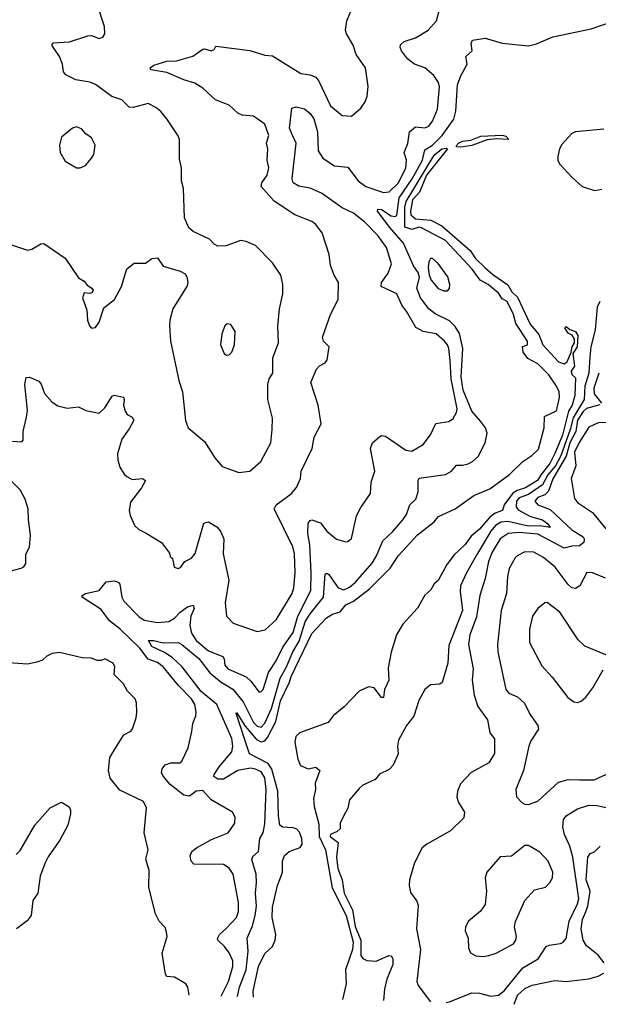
# Model space of a CAD drawing. Extents: x 1954683 to 2060285, y 904798 to 1016299.
# Tile 113 of 256: x 2031243 to 2034316, y 905544 to 910770. Entities that reach past the tile are written whole.
import ezdxf

# ---------------------------------------------------------------- set-up
doc = ezdxf.new("R2010")
doc.units = 0

msp = doc.modelspace()

# ---------------------------------------------------------------- linework, layer by layer
at = {"layer": '0CON10XD'}
for points in [[(2031195, 909576.9), (2031285, 909547.8), (2031307.3, 909552.7), (2031355, 909580), (2031371.7, 909581.7), (2031483.8, 909505), (2031555, 909400), (2031585, 909382.5), (2031600.7, 909360.7), (2031626.7, 909345), (2031632.5, 909335), (2031627.7, 909322.3), (2031615, 909316.7), (2031585, 909320), (2031576.7, 909295), (2031599.3, 909229.3), (2031603.3, 909175), (2031613.3, 909145), (2031625, 909132.5), (2031645, 909137.5), (2031665.7, 909164.3), (2031689.5, 909240.5), (2031746.2, 909285), (2031783.8, 909355), (2031812.1, 909447.9), (2031851.2, 909478.8), (2031911.2, 909478.8), (2031945, 909503.3), (2031975, 909506.2), (2032005, 909462), (2032095, 909436.2), (2032122, 909422), (2032131.2, 909405), (2032136.2, 909375), (2032131.7, 909358.3), (2032055.8, 909235), (2032040.6, 909175), (2032039.4, 909145), (2032044.5, 909065), (2032088.1, 908855), (2032106.9, 908795), (2032123.7, 908643.7), (2032137.5, 908605), (2032225, 908532.5), (2032279.2, 908445), (2032318.8, 908398.8), (2032407.3, 908367.3), (2032465, 908374.2), (2032522.9, 908425), (2032576.1, 908523.9), (2032584.6, 908595), (2032585.6, 908655), (2032561.1, 908755), (2032560, 908835), (2032567.8, 908865), (2032587.3, 908895), (2032586.7, 908975), (2032617.3, 909055), (2032614.5, 909144.5), (2032622.2, 909235), (2032640, 909315), (2032640.6, 909365), (2032630, 909415), (2032585, 909479.2), (2032495, 909571.4), (2032445, 909593.8), (2032415, 909598.8), (2032339.1, 909570.9), (2032295, 909569.2), (2032275, 909578.8), (2032251.2, 909605), (2032165, 909646), (2032141.2, 909665), (2032118.3, 909718.3), (2032113.1, 909875), (2032102.9, 909915), (2032102, 909985), (2032090.9, 910030.9), (2032091.8, 910101.8), (2032092.1, 910135), (2032085, 910154.2), (2032024, 910245), (2031993.3, 910283.3), (2031966.2, 910305), (2031925, 910325.7), (2031845, 910304.4), (2031825, 910305.7), (2031785, 910345.5), (2031732.1, 910362.1), (2031645, 910426.7), (2031615, 910438.8), (2031542.1, 910452.1), (2031487.7, 910477.7), (2031475, 910493.3), (2031470.8, 910535), (2031455.2, 910575.3), (2031413.1, 910635), (2031423.2, 910646.8), (2031507.7, 910652.3), (2031605, 910684.3), (2031625, 910685.8), (2031665, 910671.2), (2031685, 910677.5), (2031696, 910695), (2031694.2, 910735), (2031653.7, 910853.7)], [(2031205, 908533.8), (2031255, 908530), (2031261.7, 908538.3), (2031261.2, 908585), (2031279.4, 908660.6), (2031284.3, 908695.7), (2031270, 908835), (2031278.3, 908871.7), (2031295, 908872.5), (2031345, 908852.5), (2031356.8, 908836.8), (2031375.6, 908785.6), (2031415, 908740), (2031445, 908721.4), (2031495, 908709.2), (2031555, 908715.7), (2031595, 908695.8), (2031665, 908682.5), (2031695, 908710), (2031735, 908772), (2031745, 908778), (2031795, 908766.7), (2031798.8, 908755), (2031793.8, 908725), (2031803.2, 908693.2), (2031814.3, 908674.3), (2031840.5, 908660.5), (2031850, 908645), (2031825, 908598), (2031785.4, 908544.6), (2031763.4, 908466.6), (2031764.4, 908435), (2031775.7, 908395), (2031797.9, 908357.9), (2031812.9, 908345), (2031840.8, 908330.8), (2031895, 908335.5), (2031910.8, 908325), (2031889.4, 908285), (2031830.9, 908209.1), (2031824.4, 908165), (2031829.1, 908139.1), (2031854.4, 908084.4), (2031875, 908064), (2031915, 908045.8), (2031996.7, 907995), (2032038.3, 907938.3), (2032041.7, 907921.7), (2032055, 907910), (2032063.3, 907865), (2032085, 907856.7), (2032097.7, 907862.3), (2032120, 907895), (2032155, 907913.3), (2032175, 907937.5), (2032221.7, 908098.3), (2032245, 908106), (2032289.3, 908079.3), (2032310, 908055), (2032326.9, 908015), (2032324.3, 907935), (2032354.4, 907795), (2032334.4, 907675), (2032341.9, 907605), (2032377, 907567), (2032505, 907523.1), (2032547.5, 907532.5), (2032604.4, 907585), (2032689.2, 907725), (2032698.3, 907755), (2032705.8, 907835), (2032702.9, 907935), (2032693, 907973), (2032594.3, 908175), (2032605.6, 908195), (2032685.5, 908254.5), (2032713.2, 908286.8), (2032734.4, 908335), (2032738.1, 908375), (2032795.7, 908495), (2032807.1, 908555), (2032843.8, 908625), (2032828.9, 908725), (2032790, 908845), (2032818.8, 908915), (2032835.9, 908934.1), (2032865, 908948.8), (2032876, 908965), (2032886.7, 909035), (2032856.2, 909065), (2032851.4, 909085), (2032893.1, 909205), (2032933.5, 909285), (2032936.7, 909375), (2032912.5, 909415), (2032893.8, 909465), (2032885.8, 909525), (2032848.7, 909638.7), (2032814.5, 909684.5), (2032795, 909699.2), (2032704.6, 909734.6), (2032595, 909807.1), (2032525.6, 909885), (2032528.9, 909905), (2032557.1, 909945), (2032565.5, 909985), (2032557.8, 910025), (2032560.5, 910085), (2032554.4, 910115), (2032565.6, 910155), (2032545.6, 910215.6), (2032485, 910258.8), (2032425, 910264.4), (2032401.2, 910275), (2032355, 910317.1), (2032283.8, 910345), (2032215, 910406.2), (2032173.9, 910433.9), (2032115, 910450.4), (2032025, 910490.6), (2031938.8, 910505), (2031936.2, 910515), (2031955, 910529.5), (2032025, 910549.5), (2032075, 910551.6), (2032163, 910577), (2032215, 910614), (2032225, 910616.2), (2032260, 910605), (2032275, 910612.5), (2032285, 910630), (2032465, 910606.9), (2032545, 910581.4), (2032585, 910578), (2032736.7, 910485), (2032785, 910478.6), (2032815.8, 910465), (2032832.5, 910445), (2032892.9, 910312.9), (2032955, 910262.5), (2033005, 910259.2), (2033055, 910301.2), (2033078, 910335), (2033088.8, 910365), (2033093.9, 910416.1), (2033078.6, 910515), (2033030, 910585), (2033014, 910635), (2032978.8, 910695), (2032973.8, 910715), (2032980.8, 910765), (2033014.2, 910845.8)], [(2032313.8, 905588), (2032351.7, 905665), (2032374.7, 905745), (2032374.7, 905775), (2032355, 905817.5), (2032331.6, 905851.6), (2032295, 905884.2), (2032293.1, 905893.1), (2032303.6, 905915), (2032341.7, 905948.3), (2032394.5, 906005), (2032405, 906037.5), (2032404.6, 906085), (2032375.9, 906235.9), (2032355, 906267.5), (2032325.6, 906285.6), (2032168.3, 906288.3), (2032153.8, 906305), (2032148.3, 906331.7), (2032157.5, 906355), (2032181.4, 906375), (2032261.1, 906418.9), (2032350, 906455), (2032386.2, 906505), (2032387.7, 906537.7), (2032373.9, 906563.9), (2032260, 906630), (2032215, 906680), (2032180.8, 906675), (2032145, 906648.5), (2032115, 906654.5), (2032041.9, 906711.9), (2032005.4, 906755), (2031996.7, 906775), (2031999.2, 906795), (2032015, 906815.5), (2032045, 906826.2), (2032094.2, 906825.8), (2032104, 906835), (2032137.5, 906905), (2032157.1, 906992.9), (2032161.9, 907035), (2032178.1, 907075), (2032179.4, 907095), (2032173.3, 907135), (2032155.5, 907165), (2032085.7, 907235.7), (2032005, 907336.2), (2031975, 907358.7), (2031925.7, 907375.7), (2031881.3, 907435), (2031775, 907538), (2031720.2, 907580.2), (2031675, 907639.1), (2031574.4, 907705), (2031574.4, 907715), (2031592.5, 907725), (2031665, 907740.4), (2031702.5, 907787.5), (2031745, 907792), (2031765.2, 907785.2), (2031774.1, 907774.1), (2031784.8, 907705), (2031795.3, 907685), (2031875, 907602.6), (2031905, 907583.1), (2031975, 907571.6), (2032035, 907576.8), (2032065, 907593.1), (2032095, 907625.9), (2032135, 907654.7), (2032165, 907663.1), (2032169.3, 907645), (2032151.6, 907605), (2032146.3, 907555), (2032155, 907514.4), (2032180.6, 907475), (2032245, 907420.3), (2032321.2, 907391.2), (2032328.7, 907378.7), (2032333.1, 907345), (2032347.8, 907325), (2032445, 907282.5), (2032470.4, 907260.4), (2032515, 907202), (2032525, 907204), (2032535.6, 907215), (2032564.5, 907305), (2032605, 907367.8), (2032639.7, 907440.3), (2032695, 907517.5), (2032719.3, 907605), (2032789.6, 907740.4), (2032791.4, 907835), (2032783.1, 907983.1), (2032774, 908044), (2032775, 908098.8), (2032785, 908113.1), (2032795, 908115.5), (2032840.4, 908100.4), (2032875, 908055.7), (2032925, 908013.8), (2032975, 907998.8), (2032985, 908000), (2033005, 908016.7), (2033032.4, 908137.6), (2033055, 908181.2), (2033106, 908255), (2033110, 908315), (2033129.2, 908375), (2033106.5, 908495), (2033117.1, 908525), (2033155, 908558.8), (2033165, 908563.8), (2033185, 908560), (2033294, 908485), (2033325, 908480.6), (2033385, 908515.8), (2033423.8, 908566.2), (2033452.7, 908627.3), (2033522.4, 908637.6), (2033545, 908654), (2033562.9, 908685), (2033566.3, 908705), (2033533.7, 908865), (2033528.3, 908961.7), (2033522.5, 909025), (2033515.2, 909045.2), (2033498.9, 909065), (2033455, 909103.3), (2033385.5, 909115.5), (2033346.2, 909136.2), (2033299.6, 909219.6), (2033271.8, 909255), (2033246.7, 909315), (2033163.1, 909355), (2033163.6, 909375), (2033199.7, 909425), (2033216.8, 909475), (2033191.2, 909561.2), (2033144.6, 909625), (2033075.4, 909695), (2033015, 909742.9), (2032955, 909771.9), (2032845, 909849.8), (2032785, 909876.8), (2032725, 909886.4), (2032695.5, 909905), (2032689.6, 909925), (2032711.8, 910115), (2032688, 910165), (2032676, 910195), (2032688.8, 910301.2), (2032711.8, 910308.2), (2032755, 910297.1), (2032785, 910272), (2032805, 910244.4), (2032824.7, 910175), (2032827.7, 910075), (2032853.6, 910035), (2032914.2, 909995), (2032985, 909988.2), (2033040.9, 909915), (2033081.4, 909885), (2033175, 909852.9), (2033205, 909856.9), (2033255, 909904.7), (2033293.2, 909985), (2033297.3, 910025), (2033285.6, 910065), (2033305, 910113.3), (2033312.5, 910175), (2033345, 910201.9), (2033395, 910196.9), (2033415, 910205.7), (2033435, 910232), (2033462.5, 910295), (2033472.7, 910415), (2033466.7, 910436.7), (2033441.9, 910475), (2033395, 910514.5), (2033338.8, 910535), (2033302.2, 910562.2), (2033270.6, 910605), (2033264.4, 910625), (2033265, 910636.2), (2033284, 910655), (2033345.3, 910674.7), (2033412, 910715), (2033456.7, 910765), (2033472.7, 910825)], [(2032400.6, 905585.5), (2032409.7, 905635), (2032445, 905727.5), (2032457, 905827), (2032450.6, 905895), (2032479.6, 905960.4), (2032494.2, 906015), (2032500.8, 906065), (2032495.2, 906134.8), (2032500.7, 906190.7), (2032498.3, 906235), (2032476.2, 906313.8), (2032481.9, 906328.1), (2032510.4, 906355), (2032517.5, 906425), (2032535.2, 906454.8), (2032545, 906502), (2032552.1, 906685), (2032545, 906746.7), (2032525, 906777.6), (2032495, 906793.1), (2032468.3, 906798.3), (2032400.9, 906785), (2032325, 906739.1), (2032295, 906740), (2032273.8, 906753.8), (2032275.4, 906765), (2032302.5, 906805), (2032369.7, 906885), (2032375.8, 906915), (2032369, 906955), (2032289.8, 907135), (2032207.4, 907205), (2032105.5, 907335.5), (2032052.3, 907385), (2032012.3, 907412.3), (2031945, 907444.3), (2031926.7, 907475), (2031954.7, 907475.3), (2032005, 907463.3), (2032085, 907465.3), (2032105, 907454), (2032195, 907380), (2032253.2, 907303.3), (2032312.7, 907255), (2032375, 907217.8), (2032429.1, 907149.1), (2032485, 907040), (2032505, 907020.2), (2032525, 907015.3), (2032545, 907036.8), (2032581.2, 907115), (2032626.5, 907275), (2032660.4, 907335), (2032693.3, 907415), (2032727.4, 907472.5), (2032758.3, 907575), (2032785, 907616.9), (2032856.1, 907705), (2032865, 907827.5), (2032875, 907833.1), (2032885, 907825.6), (2032935, 907755.4), (2032965, 907744.3), (2032995, 907758.1), (2033025, 907782.5), (2033114.7, 907885), (2033138.2, 907925), (2033170.8, 908005), (2033225.2, 908054.8), (2033278.2, 908115), (2033297.5, 908145), (2033314.5, 908195), (2033346.2, 908225), (2033360, 908265), (2033358.5, 908325), (2033363.6, 908336.4), (2033505, 908356.2), (2033535.8, 908374.2), (2033563.3, 908406.7), (2033595, 908405.5), (2033625, 908413.6), (2033647.1, 908425), (2033677.2, 908452.8), (2033715.5, 908524.5), (2033725.4, 908575), (2033717.3, 908605), (2033690, 908640), (2033645, 908692.7), (2033598.5, 908805), (2033588.3, 908875), (2033596.3, 909025), (2033579.2, 909105), (2033555, 909142.2), (2033525, 909171.9), (2033450.1, 909210.1), (2033415.3, 909235), (2033370.9, 909295), (2033352.2, 909345), (2033366.1, 909403.9), (2033358.7, 909428.7), (2033335, 909464), (2033280.7, 909585), (2033208, 909668), (2033143.8, 909755), (2033144.7, 909765.3), (2033165, 909763.6), (2033215, 909729.6), (2033235, 909725.2), (2033245, 909730.8), (2033259, 909825), (2033327.2, 909925), (2033381.8, 910025), (2033395, 910079.4), (2033435, 910103.8), (2033486.2, 910155), (2033547.8, 910242.2), (2033558.8, 910285), (2033568.1, 910425), (2033585, 910472), (2033619.2, 910535), (2033612.5, 910575), (2033646, 910605), (2033640, 910645), (2033647.7, 910662.3), (2033715, 910673.3), (2033805, 910646), (2033945, 910631.4), (2033988.3, 910641.7), (2034075, 910679.4), (2034278.6, 910721.4), (2034385, 910759.1)], [(2031565, 909983.8), (2031592.7, 909997.3), (2031623.8, 910035), (2031636, 910055), (2031643.8, 910105), (2031624.2, 910144.2), (2031595, 910163.8), (2031571.7, 910191.7), (2031545, 910202), (2031523.3, 910195), (2031465, 910146.2), (2031453.8, 910105), (2031458.8, 910065), (2031485, 910020), (2031544.1, 909984.1), (2031565, 909983.8)], [(2034345, 910190), (2034195, 910174.4), (2034175, 910167), (2034121.3, 910108.7), (2034108.9, 910085), (2034100.8, 910045), (2034100, 910025), (2034110, 910005), (2034174.6, 909934.6), (2034230.8, 909885), (2034295.5, 909864.5), (2034335, 909871.4)], [(2033585, 910093.2), (2033563.8, 910095), (2033560.9, 910100.9), (2033575, 910116.8), (2033595, 910126.3), (2033638.3, 910131.7), (2033692.7, 910152.7), (2033805, 910156.8), (2033825, 910152.5), (2033840, 910135), (2033775, 910138.9), (2033725, 910132.9), (2033645, 910102.9), (2033585, 910093.2)], [(2032484.2, 905583.2), (2032483.2, 905615), (2032511.4, 905745), (2032545.5, 905814.5), (2032585, 905850.8), (2032599.4, 905885), (2032603.1, 905915), (2032583.6, 906005), (2032585, 906060), (2032611.4, 906175), (2032625, 906206.2), (2032639.2, 906245), (2032639.2, 906305), (2032649.2, 906335), (2032674.2, 906355), (2032733.3, 906376.7), (2032743.4, 906395), (2032741.2, 906425), (2032728.7, 906458.7), (2032715, 906474.2), (2032695, 906481.5), (2032638.8, 906485), (2032625.3, 906495.3), (2032617.1, 906545), (2032613.5, 906675), (2032582.4, 906792.4), (2032562.7, 906822.7), (2032463.7, 906873.7), (2032392.2, 907087.8), (2032395, 907093.3), (2032440.1, 907020.1), (2032500.6, 906950.6), (2032525, 906937.5), (2032545, 906943.7), (2032559.8, 906960.2), (2032604, 907046), (2032627.4, 907155), (2032675.5, 907254.5), (2032684.1, 907285), (2032795, 907513.3), (2032873.1, 907595), (2032904, 907615), (2032945, 907628), (2032975.6, 907665), (2033016.5, 907683.5), (2033101, 907749), (2033210.1, 907859.9), (2033255, 907926.5), (2033355, 908036.2), (2033444.5, 908105.5), (2033467.2, 908132.8), (2033555, 908174.4), (2033655, 908244.5), (2033739.8, 908280.2), (2033845, 908355.8), (2033915, 908425.8), (2033963, 908457), (2033998.3, 908491.7), (2034027.5, 908605), (2034030, 908665), (2034093.8, 908695), (2034110, 908765), (2034107.1, 908795), (2034094.3, 908825), (2034053.1, 908885), (2033995, 908944.2), (2033942.1, 908972.1), (2033916.7, 909005), (2033913.6, 909036.4), (2033940, 909045), (2033940, 909065), (2033877.6, 909157.6), (2033865.3, 909205), (2033831.9, 909275), (2033805, 909288.6), (2033785, 909318.5), (2033730, 909365), (2033688.8, 909388.8), (2033646.4, 909446.3), (2033505, 909598.5), (2033377.5, 909665), (2033365, 909670), (2033325, 909656.2), (2033289.2, 909669.2), (2033287.7, 909775), (2033294.6, 909805), (2033445, 910050.7), (2033485, 910085.3), (2033509.4, 910089.4), (2033514.2, 910085), (2033404.2, 909945.8), (2033365.5, 909854.5), (2033329.3, 909815), (2033317.7, 909755), (2033320.4, 909735), (2033345, 909713.5), (2033426.9, 909706.9), (2033485, 909675.8), (2033634.6, 909545), (2033662.9, 909502.9), (2033715, 909452.9), (2033755, 909417.5), (2033835, 909363.4), (2033856.6, 909326.6), (2033887.1, 909297.1), (2033953.6, 909155), (2033999.1, 909099.1), (2034021.2, 909045), (2034105, 908954.2), (2034134.1, 908944.1), (2034150, 908955), (2034171.2, 909005), (2034176.7, 909035), (2034190, 909055), (2034190, 909075), (2034176.2, 909096.2), (2034155, 909107.5), (2034137.5, 909135), (2034145, 909142.5), (2034165, 909126.7), (2034195, 909116.2), (2034206.9, 909095), (2034204, 909035), (2034181.2, 908998.8), (2034188.7, 908931.3), (2034171.2, 908905), (2034175, 908887.5), (2034195, 908870), (2034191.7, 908775), (2034177.8, 908725), (2034157, 908692.9), (2034125, 908564.7), (2034085, 908467.5), (2034058.8, 908415), (2034012.7, 908357.3), (2033993.2, 908325), (2033928.6, 908285), (2033885, 908271.7), (2033862, 908258), (2033816.2, 908195), (2033806.5, 908165), (2033768.8, 908151.2), (2033740.4, 908129.6), (2033685, 908066.5), (2033640.8, 908029.2), (2033608.9, 907985), (2033549.5, 907930.5), (2033510.6, 907879.4), (2033465, 907793.3), (2033443.6, 907776.4), (2033426.7, 907745), (2033394.2, 907715.8), (2033355, 907647.5), (2033277.7, 907562.3), (2033244.2, 907505), (2033215.8, 907414.2), (2033199.5, 907330.5), (2033204, 907265), (2033180, 907215), (2033175, 907172.5), (2033165, 907172.5), (2033125, 907223.3), (2033095, 907230), (2033045, 907206), (2032966.8, 907123.2), (2032907.1, 907075), (2032880.5, 907039.5), (2032729.4, 906985), (2032710, 906965), (2032703.8, 906935), (2032720.5, 906845), (2032735, 906812.5), (2032775, 906794), (2032815, 906802.5), (2032836.7, 906785), (2032811.7, 906718.3), (2032814.3, 906685), (2032803.8, 906636.2), (2032806.9, 906595), (2032831.4, 906501.4), (2032833.7, 906435), (2032867.4, 906365), (2032903, 906163), (2032977.4, 906015), (2033014.1, 905875), (2033010.2, 905835), (2032973.1, 905726.9), (2032976.8, 905653.2), (2032956.7, 905570)], [(2033495, 909331), (2033515, 909332), (2033525, 909344.3), (2033527.7, 909365), (2033516, 909405), (2033465, 909476.8), (2033435, 909503.8), (2033425, 909503.1), (2033415.3, 909484.7), (2033412.2, 909455), (2033417.7, 909415), (2033428.7, 909388.7), (2033464.5, 909344.5), (2033495, 909331)], [(2034324.7, 909275), (2034309.7, 909245), (2034299, 909125), (2034276.9, 909035), (2034270.7, 908980.7), (2034265.7, 908895), (2034244.9, 908825), (2034240, 908755), (2034182.2, 908657.8), (2034166.3, 908595), (2034116.2, 908455), (2034087.7, 908402.3), (2034047.3, 908355), (2034019.1, 908300.9), (2033945, 908249.6), (2033895, 908233.2), (2033881.2, 908215), (2033879.1, 908185), (2033889.8, 908169.8), (2033955, 908132.9), (2034020, 908115), (2034047.1, 908095), (2034060, 908075), (2034005, 908083.2), (2033945, 908082.8), (2033835, 908107.2), (2033797.3, 908102.7), (2033770.5, 908085), (2033744.3, 908055), (2033673.5, 907936.5), (2033615.3, 907835), (2033583.4, 907765), (2033581.4, 907735), (2033594.8, 907635), (2033522, 907448), (2033517.5, 907355), (2033487.4, 907252.6), (2033475, 907244.2), (2033425, 907240), (2033394.6, 907215.4), (2033362.9, 907157.1), (2033336, 907074), (2033297.5, 907025), (2033255, 906946), (2033249.5, 906915), (2033253.7, 906873.7), (2033226.3, 906813.7), (2033205, 906790.7), (2033154.6, 906765.4), (2033131.5, 906738.5), (2033065, 906707.3), (2033045, 906690.6), (2032995, 906630), (2032986, 906585), (2032963, 906543), (2032945.7, 906505), (2032944.3, 906475), (2032929.2, 906460.8), (2032894.3, 906445.7), (2032892.7, 906435), (2032934.1, 906404.1), (2032925.3, 906325), (2032933.3, 906265), (2032955.8, 906205), (2032966.8, 906135), (2033009.9, 906045), (2033025, 905956.7), (2033054.4, 905885), (2033055, 905804.2), (2033065, 905788.1), (2033086.4, 905776.4), (2033136.2, 905773.8), (2033204, 905804), (2033215, 905801.2), (2033225.5, 905785.5), (2033225.5, 905755), (2033192.6, 905677.4), (2033179.6, 905625), (2033174.4, 905563.9)], [(2032340.7, 908990.7), (2032355, 908991.2), (2032370, 909005), (2032383.8, 909045), (2032386.7, 909115), (2032365, 909152.5), (2032345, 909156.7), (2032333.3, 909145), (2032316.1, 909103.9), (2032310, 909045), (2032328.3, 908998.3), (2032340.7, 908990.7)], [(2034318.5, 908895), (2034292.3, 908815), (2034294.1, 908784.1), (2034332.9, 908735)], [(2034323.7, 908726.3), (2034253.1, 908706.9), (2034235, 908690.7), (2034205.3, 908645), (2034195.8, 908585), (2034165, 908524.3), (2034145.9, 908454.1), (2034075, 908333.9), (2034051.7, 908268.3), (2034031, 908249), (2033994, 908235), (2033978.9, 908215), (2033995, 908194.7), (2034060.3, 908170.3), (2034175, 908063.2), (2034234.5, 908025), (2034241.2, 908015), (2034238.8, 907995), (2034215, 907977.6), (2034175, 907976.7), (2034135, 907965.3), (2033995, 908039.3), (2033895, 908049.4), (2033836.4, 908043.6), (2033794.1, 908015), (2033751.7, 907945), (2033733, 907895), (2033715.3, 907805), (2033686.2, 907713.8), (2033668.9, 907601.1), (2033633.7, 907505), (2033625.9, 907455), (2033650.4, 907325), (2033646.2, 907265), (2033656.2, 907185), (2033676.4, 907125), (2033727.8, 907055), (2033740, 906985), (2033764.3, 906954.3), (2033764.6, 906875.4), (2033734.1, 906825.9), (2033640.6, 906775), (2033584.5, 906715), (2033568.9, 906675), (2033564.5, 906644.5), (2033573.1, 906615), (2033605.7, 906565), (2033600.8, 906535), (2033530.8, 906465), (2033405.6, 906394.4), (2033381.2, 906375), (2033338.8, 906295), (2033314, 906205), (2033311.2, 906175), (2033318.3, 906138.3), (2033351.4, 906091.4), (2033359.1, 906069.1), (2033351.1, 905945), (2033372.1, 905835), (2033352, 905665), (2033358.8, 905645), (2033424.5, 905556.9)], [(2034395, 908631.7), (2034315, 908631.2), (2034265, 908607.5), (2034213.3, 908526.7), (2034189.8, 908475), (2034197, 908403), (2034170.8, 908335), (2034188.6, 908228.6), (2034205, 908207.5), (2034284.4, 908155), (2034355, 908067.9)], [(2031095, 907818.8), (2031250.5, 907859.5), (2031265, 907866.2), (2031275, 907883.3), (2031275.5, 907934.5), (2031295, 907970), (2031300.4, 908035), (2031289.1, 908115), (2031288.6, 908175), (2031272.9, 908225), (2031245, 908275.5), (2031155, 908367.3)], [(2034354.3, 907805.7), (2034285, 907835.4), (2034255, 907836.7), (2034216.9, 907765), (2034195, 907751.9), (2034175, 907755.6), (2034155, 907771.8), (2034087.3, 907865), (2034025, 907916.2), (2033973.8, 907945), (2033925, 907946.2), (2033885.4, 907924.6), (2033874.4, 907915), (2033842.8, 907857.2), (2033833.1, 907815), (2033827.5, 907725), (2033800, 907635), (2033780.4, 907455), (2033782.5, 907415), (2033824.4, 907215), (2033840, 907195), (2033886, 907176), (2033923.5, 907143.5), (2033952.5, 907085), (2033994, 907025), (2033998.8, 907005), (2033957.6, 906942.4), (2033946.9, 906915), (2033917.8, 906785), (2033877.5, 906685), (2033881.2, 906645), (2033910, 906615), (2033925, 906606), (2033945, 906604.2), (2033995, 906622), (2034105, 906722.9), (2034155, 906738.5), (2034216.2, 906736.2), (2034294.6, 906735.4), (2034378.6, 906775)], [(2034385, 907387.5), (2034245, 907445.7), (2034208.6, 907478.6), (2034111.4, 907625), (2034045, 907677.1), (2034031.2, 907675), (2033995, 907646), (2033965.6, 907605), (2033950.5, 907535), (2033951.1, 907465), (2034015, 907340.8), (2034071.1, 907281.1), (2034153.7, 907173.7), (2034185, 907150), (2034205, 907146.2)], [(2032143.3, 905592.8), (2032135.7, 905635.7), (2032125, 905653.3), (2032065, 905688.8), (2032025, 905691.2), (2032018, 905705), (2031999.2, 905815), (2032026.2, 905905), (2032023, 905927), (2032015, 905952.5), (2031983.8, 905985), (2031964, 906025), (2031928.6, 906165), (2031930.6, 906255), (2031913.5, 906315), (2031925.6, 906365), (2031904.2, 906455), (2031916.8, 906586.8), (2031900.5, 906620.5), (2031775, 906681.2), (2031723.8, 906745), (2031713.9, 906786.1), (2031721.2, 906855), (2031757.6, 906912.4), (2031796.2, 906975), (2031833.3, 906995), (2031842.7, 907007.3), (2031862.5, 907065), (2031865.8, 907095), (2031863.8, 907145), (2031856.2, 907165), (2031815, 907206.7), (2031793.8, 907245), (2031744.2, 907295), (2031748.8, 907335), (2031740, 907355), (2031695, 907378.8), (2031675, 907370), (2031655, 907370), (2031625, 907382), (2031575, 907384), (2031455, 907412.5), (2031415, 907405.8), (2031387.9, 907392.1), (2031365, 907371.2), (2031335, 907360), (2031285, 907350), (2031185, 907356.7)], [(2034205, 907146.2), (2034225, 907153.8), (2034250, 907175), (2034285.8, 907225), (2034340.9, 907319.1)], [(2031225, 906340), (2031245, 906360), (2031323.8, 906495), (2031405, 906586.7), (2031465, 906616.7), (2031505, 906592.5), (2031513.8, 906575), (2031513.8, 906555), (2031498, 906495), (2031456.2, 906415), (2031395, 906327.5), (2031377.5, 906292.5), (2031352.5, 906225), (2031339.2, 906135), (2031312.9, 906095), (2031304, 906015), (2031282.7, 905987.3), (2031226.7, 905945)], [(2033508.2, 905554.5), (2033525, 905556.9), (2033645, 905605.4), (2033685, 905603.5), (2033745, 905588.2), (2033785, 905593.3), (2033815, 905616.2), (2033915, 905738.9), (2033996.7, 905785), (2034039.6, 905850.4), (2034055, 905858.5), (2034115, 905867.1), (2034130, 905875), (2034145, 905894), (2034160.6, 905985), (2034205, 906077.5), (2034211.9, 906105), (2034180.3, 906325), (2034163.8, 906383.8), (2034135.8, 906445), (2034126.9, 906485), (2034131.6, 906525), (2034145, 906545.4), (2034205, 906581.3), (2034265, 906600.6), (2034310.1, 906600.1), (2034395, 906580)], [(2033705, 905798), (2033735, 905804.2), (2033774.2, 905815.8), (2033865.7, 905865), (2033877.8, 905885), (2033881.1, 905905), (2033870.6, 905955), (2033876.4, 905983.6), (2033926, 906095), (2033977.7, 906152.3), (2034035, 906166.2), (2034059.1, 906190.9), (2034072.5, 906215), (2034074.2, 906245), (2034050, 906305), (2034005, 906351.2), (2033945, 906387.5), (2033925, 906387.5), (2033855, 906331.2), (2033795, 906327.5), (2033724.4, 906245.6), (2033714.2, 906215), (2033721.9, 906145), (2033714.2, 906075), (2033690.9, 906039.1), (2033626.2, 905985), (2033610, 905955), (2033608.8, 905935), (2033623.8, 905895), (2033626, 905845), (2033637.7, 905817.7), (2033665, 905801.2), (2033705, 905798)], [(2034347.5, 905765), (2034314.8, 905805), (2034252.7, 905855), (2034236.2, 905885), (2034225.5, 905945), (2034232.6, 905995), (2034248.6, 906031.4), (2034260.6, 906065), (2034272.2, 906145), (2034251.6, 906205), (2034260.8, 906325), (2034272.5, 906345), (2034295, 906353.3), (2034325, 906383.8)], [(2033869.8, 905544.4), (2033887.1, 905592.9), (2033925, 905628.5), (2033965, 905645.7), (2034085, 905670.7), (2034145, 905664.7), (2034265, 905679.3), (2034315, 905693.2), (2034345, 905710)]]:
    msp.add_lwpolyline(points, dxfattribs=at)

doc.saveas('drawing.dxf')
